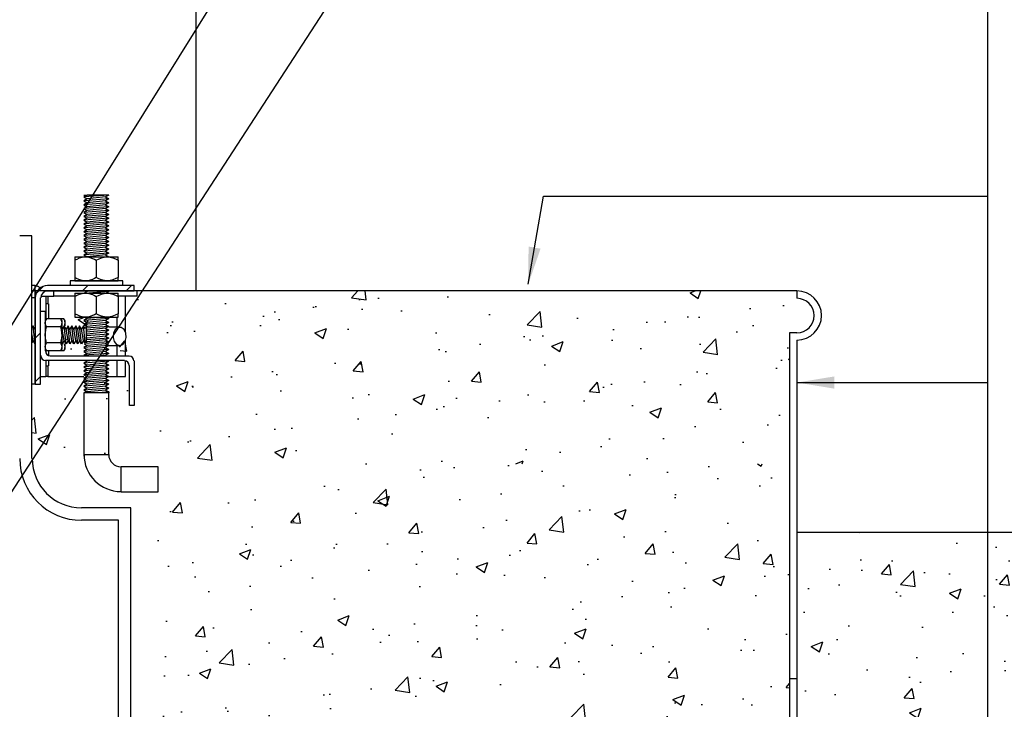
# Model space of a CAD drawing. Extents: x 1152 to 2559, y 156 to 782.
# Tile 69 of 111: x 2073 to 2093, y 505 to 519. Entities that reach past the tile are written whole.
import ezdxf

# ---------------------------------------------------------------- set-up
doc = ezdxf.new("R2010")
doc.units = 0
doc.header["$MEASUREMENT"] = 0
for name, color, linetype in [('1', 1, 'CONTINUOUS'), ('CONCRETE-HATCH', 2, 'CONTINUOUS'), ('CONCRETE-ISLAND', 6, 'CONTINUOUS'), ('DISPENSER', 3, 'CONTINUOUS'), ('DISPENSER-SUMP', 1, 'CONTINUOUS'), ('ISLANDFORM', 2, 'CONTINUOUS'), ('TEXT', 3, 'CONTINUOUS')]:
    doc.layers.add(name, color=color, linetype=linetype)
doc.layers.add('FREEZE-LINES', color=8, linetype='CONTINUOUS', plot=False)
doc.styles.add('SIMPLEX', font='simplex')
doc.dimstyles.new('DIM8', dxfattribs={"dimscale": 8, "dimtxt": 0.09375, "dimasz": 0.09375, "dimexe": 0.0625, "dimexo": 0.0625, "dimgap": 0.0625, "dimtad": 1, "dimdec": 4, "dimzin": 3, "dimdsep": 46, "dimlunit": 4, "dimtxsty": 'SIMPLEX', "dimcen": 0.0625, "dimclrd": 3, "dimclre": 3, "dimclrt": 3, "dimadec": 0, "dimazin": 0, "dimtfac": 1, "dimtdec": 4, "dimtofl": 0, "dimtmove": 0, "dimatfit": 3, "dimfxl": 1, "dimfrac": 2, "dimtolj": 1, "dimtzin": 3, "dimarcsym": 0})

msp = doc.modelspace()

# ---------------------------------------------------------------- hatches: boundary and pattern name
at = {"layer": 'CONCRETE-HATCH', "linetype": 'Continuous'}
h = msp.add_hatch(dxfattribs=at)
h.set_pattern_fill('AR-CONC', color=256, scale=0.3333, style=0)
h.set_pattern_definition([(50, (2073.3447, 510.2897), (2.39063, -0.20915), [0.24998, -2.74973]), (355, (2073.3447, 510.2897), (-0.46246, 2.50706), [0.19998, -2.19978]), (100.451, (2073.544, 510.2722), (1.92817, 2.2979), [0.21245, -2.3369]), (46.184, (2073.3447, 510.9563), (3.5571, -0.5517), [0.37496, -4.1246]), (96.636, (2073.641, 510.9103), (3.1152, 3.2467), [0.3187, -3.50536]), (351.184, (2073.3447, 510.9563), (3.1152, 3.2467), [0.3, -3.2997]), (21, (2073.678, 510.7896), (1.9895, -1.34193), [0.24998, -2.74973]), (326, (2073.678, 510.7896), (0.81097, 2.41693), [0.19998, -2.19978]), (71.451, (2073.8438, 510.6778), (2.80046, 1.075), [0.21245, -2.3369]), (37.5, (2073.3447, 510.28965), (0.04053, 1.109535), [0, -2.17312, 0, -2.23311, 0, -2.20811]), (7.5, (2073.3447, 510.2897), (0.87681, 1.31457), [0, -1.27321, 0, -2.12312, 0, -0.84158]), (327.5, (2072.6015, 510.28965), (1.77923, -0.075175), [0, -0.83325, 0, -2.59974, 0, -3.449655]), (317.5, (2072.2682, 510.2897), (1.94376, 0.33365), [0, -1.08323, 0, -1.7265, 0, -2.44976])])
h.paths.add_polyline_path([(2088.88336, 512.94221), (2089.03288, 512.94221, 1), (2089.03288, 513.63997), (2089.03288, 513.78949), (2075.55472, 513.78949), (2075.55472, 513.68425), (2075.51155, 513.68425), (2075.51155, 513.67076), (2075.58171, 513.67076), (2075.58171, 513.2714), (2075.51155, 513.20124), (2075.32536, 513.20124), (2075.32536, 512.666, 0.41532963), (2075.57631, 512.416), (2075.57631, 512.416), (2076.32647, 512.416), (2076.32647, 511.91409), (2075.57615, 511.91409, -0.39845787), (2074.82725, 512.62354), (2074.84504, 512.63997), (2074.84504, 512.93949), (2074.82615, 512.95693), (2074.82615, 513.20124), (2074.63726, 513.20124), (2074.5671, 513.2714), (2074.5671, 513.67076), (2074.63726, 513.67076), (2074.63726, 513.68425), (2073.70731, 513.68425, 0.41421356), (2073.66044, 513.63738), (2073.66044, 513.00965), (2073.34472, 513.00965), (2073.34472, 512.60759), (2073.34472, 512.56981), (2073.5552, 512.56981), (2073.5552, 511.94108), (2073.5552, 510.28965), (2078.51218, 510.28965), (2078.51218, 510.30854), (2078.60393, 510.30854), (2078.62012, 510.30854), (2078.85758, 510.30854), (2078.88726, 510.30854), (2078.88726, 510.28965), (2079.19614, 510.28965), (2088.88336, 510.28965)])
h = msp.add_hatch(dxfattribs=at)
h.set_pattern_fill('AR-CONC', color=256, scale=0.3333, style=0)
h.set_pattern_definition([(50, (2077.7859, 501.7895), (2.39063, -0.20915), [0.24998, -2.74973]), (355, (2077.786, 501.7895), (-0.46246, 2.50706), [0.19998, -2.19978]), (100.451, (2077.985, 501.772), (1.92817, 2.2979), [0.21245, -2.3369]), (46.184, (2077.786, 502.456), (3.5571, -0.55167), [0.37496, -4.1246]), (96.636, (2078.0823, 502.41), (3.11523, 3.24673), [0.31867, -3.50536]), (351.184, (2077.786, 502.456), (3.11523, 3.24674), [0.29997, -3.29967]), (21, (2078.1192, 502.2894), (1.98949, -1.34193), [0.24998, -2.74973]), (326, (2078.1192, 502.2894), (0.81097, 2.41693), [0.19998, -2.19978]), (71.451, (2078.285, 502.1776), (2.80046, 1.075), [0.21245, -2.3369]), (37.5, (2077.7859, 501.7895), (0.04053, 1.109535), [0, -2.173116, 0, -2.23311, 0, -2.20811]), (7.5, (2077.7859, 501.7895), (0.87681, 1.314574), [0, -1.273206, 0, -2.12312, 0, -0.84158]), (327.5, (2077.0426, 501.7895), (1.77923, -0.075175), [0, -0.83325, 0, -2.59974, 0, -3.449655]), (317.5, (2076.7093, 501.7895), (1.94376, 0.33365), [0, -1.083225, 0, -1.72649, 0, -2.449755])])
edge = h.paths.add_edge_path()
edge.add_line((2088.88336, 510.28965), (2079.19614, 510.28965))
edge.add_arc((2079.19614, 510.18028), 0.10938, 0, 90, ccw=False)
edge.add_line((2079.30552, 510.18028), (2079.30552, 509.79044))
edge.add_line((2079.30552, 509.79044), (2079.20028, 509.79044))
edge.add_line((2079.20028, 509.79044), (2079.20028, 510.18441))
edge.add_line((2079.20028, 510.18441), (2079.07615, 510.18441))
edge.add_line((2079.07615, 510.18441), (2079.07615, 510.0279))
edge.add_line((2079.07615, 510.0279), (2078.78202, 510.0279))
edge.add_line((2078.78202, 510.0279), (2078.78202, 509.93616))
edge.add_line((2078.78202, 509.93616), (2078.89536, 509.93616))
edge.add_line((2078.89536, 509.93616), (2078.89536, 509.81203))
edge.add_line((2078.89536, 509.81203), (2078.78202, 509.81203))
edge.add_line((2078.78202, 509.81203), (2078.78202, 509.56108))
edge.add_line((2078.78202, 509.56108), (2078.62012, 509.56108))
edge.add_line((2078.62012, 509.56108), (2078.62012, 509.81203))
edge.add_line((2078.62012, 509.81203), (2078.50678, 509.81203))
edge.add_line((2078.50678, 509.81203), (2078.50678, 509.93616))
edge.add_line((2078.50678, 509.93616), (2078.62012, 509.93616))
edge.add_line((2078.62012, 509.93616), (2078.62012, 510.0279))
edge.add_line((2078.62012, 510.0279), (2078.60663, 510.0279))
edge.add_line((2078.60663, 510.0279), (2078.31136, 510.0279))
edge.add_arc((2076.99751, 513.02872), 3.27583, 253.217591, 293.645201, ccw=False)
edge.add_line((2076.05166, 509.89241), (2075.77603, 501.89539))
edge.add_line((2075.77603, 501.89539), (2101.03288, 501.78949))
edge.add_line((2101.03288, 501.78949), (2101.03288, 504.02534))
edge.add_line((2101.03288, 504.02534), (2101.70876, 504.68468))
edge.add_line((2101.70876, 504.68468), (2100.47354, 504.68468))
edge.add_line((2100.47354, 504.68468), (2101.03288, 505.37142))
edge.add_line((2101.03288, 505.37142), (2101.03288, 508.90343))
edge.add_line((2101.03288, 508.90343), (2089.03288, 508.90343))
edge.add_line((2089.03288, 508.90343), (2089.03288, 504.81834))
edge.add_line((2089.03288, 504.81834), (2088.88336, 504.81834))
edge.add_line((2088.88336, 504.81834), (2088.88336, 510.28965))

# ---------------------------------------------------------------- linework, layer by layer
at = {"layer": '1', "linetype": 'Continuous'}
for p, q in [((2075.10817, 515.73034), (2074.60732, 515.69336)), ((2074.60732, 515.73034), (2074.62413, 515.73034)), ((2074.67455, 515.73034), (2074.60732, 515.69336)), ((2074.60732, 515.69336), (2074.67455, 515.65303)), ((2074.67455, 515.65303), (2074.60732, 515.61269)), ((2075.10817, 515.65303), (2074.60732, 515.61269)), ((2074.60732, 515.61269), (2074.67455, 515.57572)), ((2074.62413, 515.73034), (2074.67455, 515.73034)), ((2075.10817, 515.73034), (2074.67455, 515.73034)), ((2075.04094, 515.69336), (2074.67455, 515.65303)), ((2075.04094, 515.61269), (2074.67455, 515.57572)), ((2075.10817, 515.73034), (2075.04094, 515.69336)), ((2075.04094, 515.69336), (2075.10817, 515.65303)), ((2075.10817, 515.65303), (2075.04094, 515.61269)), ((2075.04094, 515.61269), (2075.10817, 515.57572)), ((2074.67455, 515.57572), (2074.60732, 515.53538)), ((2075.10817, 515.57572), (2074.60732, 515.53538)), ((2074.60732, 515.53538), (2074.67455, 515.49504)), ((2074.67455, 515.49504), (2074.60732, 515.45807)), ((2075.10817, 515.49504), (2074.60732, 515.45807)), ((2074.60732, 515.45807), (2074.67455, 515.41773)), ((2075.10817, 515.41773), (2074.60732, 515.38075)), ((2074.67455, 515.41773), (2074.60732, 515.38075)), ((2075.04094, 515.53538), (2074.67455, 515.49504)), ((2075.04094, 515.45807), (2074.67455, 515.41773)), ((2075.10817, 515.57572), (2075.04094, 515.53538)), ((2075.04094, 515.53538), (2075.10817, 515.49504)), ((2075.10817, 515.49504), (2075.04094, 515.45807)), ((2075.04094, 515.45807), (2075.10817, 515.41773)), ((2075.10817, 515.41773), (2075.04094, 515.38075)), ((2074.60732, 515.38075), (2074.67455, 515.34042)), ((2074.67455, 515.34042), (2074.60732, 515.30008)), ((2075.10817, 515.34042), (2074.60732, 515.30008)), ((2074.60732, 515.30008), (2074.67455, 515.2631)), ((2074.67455, 515.2631), (2074.60732, 515.22277)), ((2075.10817, 515.2631), (2074.60732, 515.22277)), ((2074.60732, 515.22277), (2074.67455, 515.18243)), ((2075.04094, 515.38075), (2074.67455, 515.34042)), ((2075.04094, 515.30008), (2074.67455, 515.2631)), ((2075.04094, 515.22277), (2074.67455, 515.18243)), ((2075.04094, 515.38075), (2075.10817, 515.34042)), ((2075.10817, 515.34042), (2075.04094, 515.30008)), ((2075.04094, 515.30008), (2075.10817, 515.2631)), ((2075.10817, 515.2631), (2075.04094, 515.22277)), ((2075.04094, 515.22277), (2075.10817, 515.18243)), ((2074.67455, 515.18243), (2074.60732, 515.14546)), ((2075.10817, 515.18243), (2074.60732, 515.14546)), ((2074.60732, 515.14546), (2074.67455, 515.10512)), ((2075.10817, 515.10512), (2074.60732, 515.06478)), ((2074.67455, 515.10512), (2074.60732, 515.06478)), ((2074.60732, 515.06478), (2074.67455, 515.02781)), ((2075.10817, 515.02781), (2074.60732, 514.98747)), ((2074.67455, 515.02781), (2074.60732, 514.98747)), ((2075.04094, 515.14546), (2074.67455, 515.10512)), ((2075.04094, 515.06478), (2074.67455, 515.02781)), ((2075.10817, 515.18243), (2075.04094, 515.14546)), ((2075.04094, 515.14546), (2075.10817, 515.10512)), ((2075.10817, 515.10512), (2075.04094, 515.06478)), ((2075.04094, 515.06478), (2075.10817, 515.02781)), ((2075.10817, 515.02781), (2075.04094, 514.98747)), ((2074.60732, 514.98747), (2074.67455, 514.95049)), ((2074.67455, 514.95049), (2074.60732, 514.91016)), ((2075.10817, 514.95049), (2074.60732, 514.91016)), ((2074.60732, 514.91016), (2074.67455, 514.86982)), ((2074.67455, 514.86982), (2074.60732, 514.83284)), ((2075.10817, 514.86982), (2074.60732, 514.83284)), ((2074.60732, 514.83284), (2074.67455, 514.79251)), ((2075.04094, 514.98747), (2074.67455, 514.95049)), ((2075.04094, 514.91016), (2074.67455, 514.86982)), ((2075.04094, 514.83284), (2074.67455, 514.79251)), ((2075.04094, 514.98747), (2075.10817, 514.95049)), ((2075.10817, 514.95049), (2075.04094, 514.91016)), ((2075.04094, 514.91016), (2075.10817, 514.86982)), ((2075.10817, 514.86982), (2075.04094, 514.83284)), ((2075.04094, 514.83284), (2075.10817, 514.79251)), ((2075.10817, 514.79251), (2074.60732, 514.75217)), ((2074.67455, 514.79251), (2074.60732, 514.75217)), ((2074.60732, 514.75217), (2074.67455, 514.7152)), ((2075.10817, 514.7152), (2074.60732, 514.67486)), ((2074.67455, 514.7152), (2074.60732, 514.67486)), ((2074.60732, 514.67486), (2074.67455, 514.63452)), ((2074.67455, 514.63452), (2074.60732, 514.59755)), ((2075.10817, 514.63452), (2074.60732, 514.59755)), ((2075.04094, 514.75217), (2074.67455, 514.7152)), ((2075.04094, 514.67486), (2074.67455, 514.63452)), ((2075.10817, 514.79251), (2075.04094, 514.75217)), ((2075.04094, 514.75217), (2075.10817, 514.7152)), ((2075.10817, 514.7152), (2075.04094, 514.67486)), ((2075.04094, 514.67486), (2075.10817, 514.63452)), ((2075.10817, 514.63452), (2075.04094, 514.59755)), ((2074.41908, 514.4799), (2074.41908, 514.47317)), ((2074.41908, 514.4799), (2074.44597, 514.4799)), ((2074.41908, 514.47317), (2074.41908, 514.45973)), ((2074.41908, 514.45973), (2074.41908, 514.43956)), ((2074.41908, 514.43956), (2074.41908, 514.41267)), ((2074.41908, 514.41267), (2074.44261, 514.42611)), ((2074.44261, 514.42611), (2074.4695, 514.4362)), ((2074.44597, 514.4799), (2074.52328, 514.4799)), ((2074.4695, 514.4362), (2074.51992, 514.45973)), ((2074.51992, 514.45973), (2074.54345, 514.46645)), ((2074.52328, 514.4799), (2074.63757, 514.4799)), ((2074.54345, 514.46645), (2074.57034, 514.47317)), ((2074.57034, 514.47317), (2074.62749, 514.4799)), ((2074.60732, 514.59755), (2074.67455, 514.55721)), ((2074.67455, 514.55721), (2074.60732, 514.52023)), ((2075.10817, 514.55721), (2074.60732, 514.52023)), ((2074.60732, 514.52023), (2074.67455, 514.4799)), ((2074.62749, 514.4799), (2074.63757, 514.4799)), ((2074.63757, 514.4799), (2074.78211, 514.4799)), ((2074.63757, 514.4799), (2074.70816, 514.47317)), ((2075.04094, 514.59755), (2074.67455, 514.55721)), ((2075.04094, 514.52023), (2074.67455, 514.4799)), ((2074.70816, 514.47317), (2074.77875, 514.44964)), ((2074.77875, 514.44964), (2074.81909, 514.43284)), ((2074.78211, 514.4799), (2074.93337, 514.4799)), ((2074.81909, 514.43284), (2074.85606, 514.41267)), ((2074.85606, 514.41267), (2074.91657, 514.44292)), ((2074.91657, 514.44292), (2074.95018, 514.45637)), ((2074.93337, 514.4799), (2075.07792, 514.4799)), ((2074.95018, 514.45637), (2074.98043, 514.46645)), ((2074.98043, 514.46645), (2075.04766, 514.4799)), ((2075.04094, 514.59755), (2075.10817, 514.55721)), ((2075.10817, 514.55721), (2075.04094, 514.52023)), ((2075.04094, 514.52023), (2075.10817, 514.4799)), ((2075.04766, 514.4799), (2075.06111, 514.4799)), ((2075.06111, 514.4799), (2075.07792, 514.4799)), ((2075.07792, 514.4799), (2075.13506, 514.47317)), ((2075.07792, 514.4799), (2075.1922, 514.4799)), ((2075.13506, 514.47317), (2075.18884, 514.45973)), ((2075.18884, 514.45973), (2075.24262, 514.43956)), ((2075.1922, 514.4799), (2075.26952, 514.4799)), ((2075.24262, 514.43956), (2075.29641, 514.41267)), ((2075.26952, 514.4799), (2075.29641, 514.4799)), ((2075.29641, 514.46645), (2075.29641, 514.4799)), ((2075.29641, 514.45637), (2075.29641, 514.46645)), ((2075.29641, 514.44292), (2075.29641, 514.45637)), ((2075.29641, 514.41267), (2075.29641, 514.44292)), ((2074.41908, 514.41267), (2074.41908, 514.06308)), ((2074.85606, 514.41267), (2074.85606, 514.06308)), ((2075.29641, 514.41267), (2075.29641, 514.06308)), ((2074.44261, 514.04964), (2074.41908, 514.06308)), ((2074.41908, 514.06308), (2074.41908, 514.03283)), ((2074.41908, 514.03283), (2074.41908, 514.01938)), ((2074.41908, 514.01938), (2074.41908, 514.0093)), ((2074.4695, 514.03619), (2074.44261, 514.04964)), ((2074.52328, 514.01602), (2074.4695, 514.03619)), ((2074.77875, 514.02275), (2074.71152, 514.00258)), ((2074.81909, 514.04291), (2074.77875, 514.02275)), ((2074.85606, 514.06308), (2074.81909, 514.04291)), ((2074.90984, 514.03619), (2074.85606, 514.06308)), ((2074.96363, 514.01266), (2074.90984, 514.03619)), ((2075.20565, 514.01938), (2075.17203, 514.0093)), ((2075.2359, 514.03283), (2075.20565, 514.01938)), ((2075.29641, 514.06308), (2075.2359, 514.03283)), ((2075.29641, 514.03619), (2075.29641, 514.06308)), ((2075.29641, 514.01266), (2075.29641, 514.03619)), ((2074.34849, 513.99585), (2074.32496, 513.99585)), ((2074.32496, 513.99585), (2074.32496, 513.90174)), ((2074.409, 513.99585), (2074.34849, 513.99585)), ((2074.50984, 513.99585), (2074.409, 513.99585)), ((2074.41908, 514.0093), (2074.41908, 513.99585)), ((2074.41908, 513.99585), (2074.85606, 513.99585)), ((2074.41908, 513.99585), (2074.85606, 513.99585)), ((2074.85606, 513.99585), (2074.41908, 513.99585)), ((2074.41908, 513.99585), (2074.85606, 513.99585)), ((2074.85606, 513.99585), (2074.41908, 513.99585)), ((2074.85606, 513.99585), (2074.41908, 513.99585)), ((2074.63757, 513.99585), (2074.50984, 513.99585)), ((2074.54681, 514.00594), (2074.52328, 514.01602)), ((2074.5737, 514.00258), (2074.54681, 514.00594)), ((2074.62749, 513.99585), (2074.5737, 514.00258)), ((2074.63757, 513.99585), (2074.62749, 513.99585)), ((2074.71152, 514.00258), (2074.63757, 513.99585)), ((2074.78211, 513.99585), (2074.63757, 513.99585)), ((2074.93337, 513.99585), (2074.78211, 513.99585)), ((2074.85606, 513.99585), (2075.29641, 513.99585)), ((2075.29641, 513.99585), (2074.85606, 513.99585)), ((2075.29641, 513.99585), (2074.85606, 513.99585)), ((2074.85606, 513.99585), (2075.29641, 513.99585)), ((2074.85606, 513.99585), (2075.29641, 513.99585)), ((2075.29641, 513.99585), (2074.85606, 513.99585)), ((2075.07792, 513.99585), (2074.93337, 513.99585)), ((2075.02077, 513.99922), (2074.96363, 514.01266)), ((2075.07792, 513.99585), (2075.02077, 513.99922)), ((2075.09136, 513.99585), (2075.07792, 513.99585)), ((2075.20565, 513.99585), (2075.07792, 513.99585)), ((2075.10481, 513.99585), (2075.09136, 513.99585)), ((2075.17203, 514.0093), (2075.10481, 513.99585)), ((2075.30649, 513.99585), (2075.20565, 513.99585)), ((2075.29641, 513.99922), (2075.29641, 514.01266)), ((2075.29641, 513.99585), (2075.29641, 513.99922)), ((2075.367, 513.99585), (2075.30649, 513.99585)), ((2075.39053, 513.99585), (2075.367, 513.99585)), ((2075.39053, 513.90174), (2075.39053, 513.99585)), ((2074.41908, 513.74375), (2074.44597, 513.74375)), ((2074.41908, 513.74375), (2074.41908, 513.74039)), ((2074.41908, 513.74039), (2074.41908, 513.72358)), ((2074.41908, 513.72358), (2074.41908, 513.70341)), ((2074.41908, 513.70341), (2074.41908, 513.67652)), ((2074.41908, 513.67652), (2074.44261, 513.68997)), ((2074.41908, 513.67652), (2074.41908, 513.32693)), ((2074.44261, 513.68997), (2074.4695, 513.70341)), ((2074.44597, 513.74375), (2074.52328, 513.74375)), ((2074.4695, 513.70341), (2074.51992, 513.72358)), ((2074.51992, 513.72358), (2074.54345, 513.7303)), ((2074.52328, 513.74375), (2074.63757, 513.74375)), ((2074.54345, 513.7303), (2074.57034, 513.73703)), ((2074.57034, 513.73703), (2074.62749, 513.74375)), ((2074.62749, 513.74375), (2074.63757, 513.74375)), ((2074.63757, 513.74375), (2074.78211, 513.74375)), ((2074.63757, 513.74375), (2074.70816, 513.73703)), ((2074.70816, 513.73703), (2074.77875, 513.71686)), ((2074.77875, 513.71686), (2074.81909, 513.69669)), ((2074.78211, 513.74375), (2074.93337, 513.74375)), ((2074.81909, 513.69669), (2074.85606, 513.67652)), ((2074.85606, 513.67652), (2074.91657, 513.70677)), ((2074.85606, 513.67652), (2074.85606, 513.32693)), ((2074.91657, 513.70677), (2074.95018, 513.72022)), ((2074.93337, 513.74375), (2075.07792, 513.74375)), ((2074.95018, 513.72022), (2074.98043, 513.7303)), ((2074.98043, 513.7303), (2075.04766, 513.74375)), ((2075.04766, 513.74375), (2075.06111, 513.74375)), ((2075.06111, 513.74375), (2075.07792, 513.74375)), ((2075.07792, 513.74375), (2075.13506, 513.74039)), ((2075.07792, 513.74375), (2075.1922, 513.74375)), ((2075.13506, 513.74039), (2075.18884, 513.72358)), ((2075.18884, 513.72358), (2075.24262, 513.70341)), ((2075.1922, 513.74375), (2075.26952, 513.74375)), ((2075.24262, 513.70341), (2075.29641, 513.67652)), ((2075.26952, 513.74375), (2075.29641, 513.74375)), ((2075.29641, 513.7303), (2075.29641, 513.74375)), ((2075.29641, 513.72022), (2075.29641, 513.7303)), ((2075.29641, 513.70677), (2075.29641, 513.72022)), ((2075.29641, 513.67652), (2075.29641, 513.70677)), ((2075.29641, 513.67652), (2075.29641, 513.32693)), ((2073.851, 513.22609), (2073.82411, 513.18239)), ((2073.83083, 513.18576), (2073.851, 513.22609)), ((2074.13672, 513.22609), (2073.851, 513.22609)), ((2074.20059, 513.22609), (2074.13672, 513.22609)), ((2074.16361, 513.18239), (2074.13672, 513.22609)), ((2074.15353, 513.18576), (2074.13672, 513.22609)), ((2074.2174, 513.18576), (2074.20059, 513.22609)), ((2074.22412, 513.18239), (2074.20059, 513.22609)), ((2074.44261, 513.31349), (2074.41908, 513.32693)), ((2074.41908, 513.32693), (2074.41908, 513.29668)), ((2074.41908, 513.29668), (2074.41908, 513.28324)), ((2074.41908, 513.28324), (2074.41908, 513.27315)), ((2074.41908, 513.27315), (2074.41908, 513.25971)), ((2074.41908, 513.25971), (2074.44597, 513.25971)), ((2074.4695, 513.3034), (2074.44261, 513.31349)), ((2074.44597, 513.25971), (2074.52328, 513.25971)), ((2074.52328, 513.27987), (2074.4695, 513.3034)), ((2074.54681, 513.27315), (2074.52328, 513.27987)), ((2074.52328, 513.25971), (2074.63757, 513.25971)), ((2074.5737, 513.26643), (2074.54681, 513.27315)), ((2074.62749, 513.25971), (2074.5737, 513.26643)), ((2074.67455, 513.22945), (2074.60732, 513.18912)), ((2075.10817, 513.22945), (2074.60732, 513.18912)), ((2074.62076, 513.25971), (2074.67455, 513.22945)), ((2074.63757, 513.25971), (2074.62749, 513.25971)), ((2074.71152, 513.26643), (2074.63757, 513.25971)), ((2074.63757, 513.25971), (2074.78211, 513.25971)), ((2074.96699, 513.25971), (2074.67455, 513.22945)), ((2074.77875, 513.28996), (2074.71152, 513.26643)), ((2074.81909, 513.30677), (2074.77875, 513.28996)), ((2074.78211, 513.25971), (2074.93337, 513.25971)), ((2074.85606, 513.32693), (2074.81909, 513.30677)), ((2074.90984, 513.30004), (2074.85606, 513.32693)), ((2074.96363, 513.27987), (2074.90984, 513.30004)), ((2074.93337, 513.25971), (2075.07792, 513.25971)), ((2075.02077, 513.26307), (2074.96363, 513.27987)), ((2075.07792, 513.25971), (2075.02077, 513.26307)), ((2075.10817, 513.22945), (2075.04094, 513.18912)), ((2075.05439, 513.25971), (2075.10817, 513.22945)), ((2075.07792, 513.25971), (2075.1922, 513.25971)), ((2075.09136, 513.25971), (2075.07792, 513.25971)), ((2075.10481, 513.25971), (2075.09136, 513.25971)), ((2075.17203, 513.27315), (2075.10481, 513.25971)), ((2075.20565, 513.28324), (2075.17203, 513.27315)), ((2075.1922, 513.25971), (2075.26952, 513.25971)), ((2075.2359, 513.29668), (2075.20565, 513.28324)), ((2075.29641, 513.32693), (2075.2359, 513.29668)), ((2075.26952, 513.25971), (2075.29641, 513.25971)), ((2075.29641, 513.30004), (2075.29641, 513.32693)), ((2075.29641, 513.27987), (2075.29641, 513.30004)), ((2075.29641, 513.26307), (2075.29641, 513.27987)), ((2075.29641, 513.25971), (2075.29641, 513.26307)), ((2073.82411, 513.14878), (2073.82747, 513.16895)), ((2073.82411, 513.14206), (2073.82411, 513.14878)), ((2073.82411, 513.13197), (2073.82411, 513.14206)), ((2073.82747, 513.1118), (2073.82411, 513.13197)), ((2073.82747, 513.16895), (2073.83083, 513.18576)), ((2073.83083, 513.10172), (2073.82747, 513.1118)), ((2073.84092, 513.08155), (2073.83083, 513.10172)), ((2073.83419, 513.00088), (2073.851, 513.06138)), ((2073.851, 513.06138), (2073.84092, 513.08155)), ((2074.13672, 513.06138), (2073.851, 513.06138)), ((2074.13672, 513.06138), (2074.14681, 513.08155)), ((2074.15017, 513.00088), (2074.13672, 513.06138)), ((2074.14681, 513.08155), (2074.15689, 513.1118)), ((2074.16025, 513.16895), (2074.15353, 513.18576)), ((2074.15689, 513.1118), (2074.16025, 513.12189)), ((2074.16361, 513.14878), (2074.16025, 513.16895)), ((2074.16025, 513.13197), (2074.16361, 513.14206)), ((2074.16025, 513.12189), (2074.16025, 513.13197)), ((2074.16361, 513.17231), (2074.16361, 513.18239)), ((2074.16361, 513.14206), (2074.16361, 513.17231)), ((2074.16361, 513.14206), (2074.16361, 513.14878)), ((2074.16361, 513.04122), (2074.16361, 513.14206)), ((2074.16361, 512.90004), (2074.16361, 513.04122)), ((2074.20395, 513.08155), (2074.16697, 513.01432)), ((2074.24429, 513.01432), (2074.20395, 513.08155)), ((2074.24429, 512.71852), (2074.20395, 513.08155)), ((2074.21067, 513.08155), (2074.22076, 513.1118)), ((2074.22076, 513.16895), (2074.2174, 513.18576)), ((2074.22412, 513.14878), (2074.22076, 513.16895)), ((2074.22076, 513.12189), (2074.22412, 513.13197)), ((2074.22076, 513.1118), (2074.22076, 513.12189)), ((2074.22412, 513.17231), (2074.22412, 513.18239)), ((2074.22412, 513.14206), (2074.22412, 513.17231)), ((2074.22412, 513.14206), (2074.22412, 513.14878)), ((2074.22412, 513.11517), (2074.22412, 513.14206)), ((2074.22412, 513.13197), (2074.22412, 513.14206)), ((2074.22412, 513.08155), (2074.22412, 513.11517)), ((2074.28462, 513.08155), (2074.24429, 513.01432)), ((2074.3216, 512.71852), (2074.28462, 513.08155)), ((2074.3216, 513.01432), (2074.28462, 513.08155)), ((2074.36194, 513.08155), (2074.3216, 513.01432)), ((2074.40227, 512.71852), (2074.36194, 513.08155)), ((2074.40227, 513.01432), (2074.36194, 513.08155)), ((2074.43925, 513.08155), (2074.40227, 513.01432)), ((2074.47958, 512.71852), (2074.43925, 513.08155)), ((2074.47958, 513.01432), (2074.43925, 513.08155)), ((2074.51992, 513.08155), (2074.47958, 513.01432)), ((2074.5569, 513.01432), (2074.51992, 513.08155)), ((2074.5569, 512.71852), (2074.51992, 513.08155)), ((2074.59723, 513.08155), (2074.5569, 513.01432)), ((2074.63085, 512.7555), (2074.59723, 513.08155)), ((2074.63085, 513.02441), (2074.59723, 513.08155)), ((2074.60732, 513.18912), (2074.67455, 513.14878)), ((2075.10817, 513.14878), (2074.60732, 513.1118)), ((2074.67455, 513.14878), (2074.60732, 513.1118)), ((2074.60732, 513.1118), (2074.67455, 513.07147)), ((2074.64766, 513.05466), (2074.63085, 513.02441)), ((2074.67455, 513.07147), (2074.64766, 513.05466)), ((2074.65438, 513.04794), (2074.64766, 513.05466)), ((2075.10817, 513.07147), (2074.65438, 513.03785)), ((2074.65438, 513.04794), (2074.65438, 513.02777)), ((2074.65438, 513.02777), (2074.65438, 512.97399)), ((2075.04094, 513.18912), (2074.67455, 513.14878)), ((2075.04094, 513.1118), (2074.67455, 513.07147)), ((2075.04094, 513.03449), (2074.67455, 512.99416)), ((2075.04094, 513.18912), (2075.10817, 513.14878)), ((2075.10817, 513.14878), (2075.04094, 513.1118)), ((2075.04094, 513.1118), (2075.10817, 513.07147)), ((2075.10817, 513.07147), (2075.04094, 513.03449)), ((2075.04094, 513.03449), (2075.10817, 512.99416)), ((2075.33002, 513.05466), (2075.10817, 513.05466)), ((2075.29641, 513.0513), (2075.23926, 513.0076)), ((2075.36027, 513.0513), (2075.29641, 513.0513)), ((2075.41742, 513.0076), (2075.36027, 513.0513)), ((2073.82411, 512.9202), (2073.82747, 512.94037)), ((2073.82411, 512.90004), (2073.82411, 512.9202)), ((2073.82747, 512.83617), (2073.82411, 512.90004)), ((2073.82747, 512.94037), (2073.83419, 513.00088)), ((2073.84092, 512.77566), (2073.82747, 512.83617)), ((2074.14681, 512.77566), (2074.15689, 512.83617)), ((2074.16025, 512.94037), (2074.15017, 513.00088)), ((2074.15689, 512.83617), (2074.16361, 512.90004)), ((2074.16025, 512.9202), (2074.16025, 512.94037)), ((2074.16361, 512.90004), (2074.16025, 512.9202)), ((2074.16697, 513.01432), (2074.16361, 513.02105)), ((2074.16361, 512.75886), (2074.16361, 512.90004)), ((2074.20395, 512.78575), (2074.16697, 513.01432)), ((2074.28462, 512.78575), (2074.24429, 513.01432)), ((2074.36194, 512.78575), (2074.3216, 513.01432)), ((2074.43925, 512.78575), (2074.40227, 513.01432)), ((2074.51992, 512.78575), (2074.47958, 513.01432)), ((2074.59723, 512.78575), (2074.5569, 513.01432)), ((2074.65438, 513.00424), (2074.67455, 512.99416)), ((2074.67455, 512.99416), (2074.65438, 512.98071)), ((2075.10817, 512.99416), (2074.65438, 512.95718)), ((2074.65438, 512.97399), (2074.65438, 512.90004)), ((2074.65438, 512.92693), (2074.67455, 512.91684)), ((2074.67455, 512.91684), (2074.65438, 512.9034)), ((2075.10817, 512.91684), (2074.65438, 512.87987)), ((2074.65438, 512.90004), (2074.65438, 512.82609)), ((2074.65438, 512.84961), (2074.67455, 512.83617)), ((2075.10817, 512.83617), (2074.65438, 512.80256)), ((2074.67455, 512.83617), (2074.65438, 512.82609)), ((2074.65438, 512.82609), (2074.65438, 512.7723)), ((2075.04094, 512.95382), (2074.67455, 512.91684)), ((2075.04094, 512.87651), (2074.67455, 512.83617)), ((2075.10817, 512.99416), (2075.04094, 512.95382)), ((2075.04094, 512.95382), (2075.10817, 512.91684)), ((2075.10817, 512.91684), (2075.04094, 512.87651)), ((2075.04094, 512.87651), (2075.10817, 512.83617)), ((2075.10817, 512.83617), (2075.04094, 512.79919)), ((2075.20229, 512.93365), (2075.19556, 512.84625)), ((2075.19556, 512.84625), (2075.21909, 512.76222)), ((2075.23926, 513.0076), (2075.20229, 512.93365)), ((2075.45439, 512.93365), (2075.41742, 513.0076)), ((2075.44095, 512.76222), (2075.46112, 512.84625)), ((2075.46112, 512.84625), (2075.45439, 512.93365)), ((2073.82411, 512.66138), (2073.82747, 512.68154)), ((2073.82411, 512.65465), (2073.82411, 512.66138)), ((2073.82747, 512.63448), (2073.82411, 512.65465)), ((2073.82747, 512.68154), (2073.83083, 512.69835)), ((2073.83083, 512.61432), (2073.82747, 512.63448)), ((2073.83083, 512.69835), (2073.84092, 512.71852)), ((2073.84428, 512.7555), (2073.84092, 512.77566)), ((2073.84092, 512.71852), (2073.851, 512.73869)), ((2073.851, 512.73869), (2073.84428, 512.7555)), ((2074.13672, 512.73869), (2073.851, 512.73869)), ((2074.13672, 512.73869), (2074.14344, 512.7555)), ((2074.14681, 512.71852), (2074.13672, 512.73869)), ((2074.14344, 512.7555), (2074.14681, 512.77566)), ((2074.15353, 512.69835), (2074.14681, 512.71852)), ((2074.16025, 512.68154), (2074.15353, 512.69835)), ((2074.15689, 512.61432), (2074.16025, 512.63448)), ((2074.16361, 512.66138), (2074.16025, 512.68154)), ((2074.16025, 512.63448), (2074.16361, 512.65465)), ((2074.16361, 512.65465), (2074.16361, 512.75886)), ((2074.16697, 512.71852), (2074.16361, 512.7555)), ((2074.16697, 512.71852), (2074.16361, 512.72524)), ((2074.16361, 512.65465), (2074.16361, 512.66138)), ((2074.16361, 512.62776), (2074.16361, 512.65465)), ((2074.16361, 512.61768), (2074.16361, 512.62776)), ((2074.20395, 512.78575), (2074.16697, 512.71852)), ((2074.24429, 512.71852), (2074.20395, 512.78575)), ((2074.22076, 512.68154), (2074.21067, 512.71852)), ((2074.2174, 512.61432), (2074.22076, 512.63448)), ((2074.22412, 512.66138), (2074.22076, 512.68154)), ((2074.22076, 512.63448), (2074.22412, 512.65465)), ((2074.22412, 512.68491), (2074.22412, 512.71852)), ((2074.22412, 512.65465), (2074.22412, 512.68491)), ((2074.22412, 512.65465), (2074.22412, 512.66138)), ((2074.22412, 512.62776), (2074.22412, 512.65465)), ((2074.22412, 512.61768), (2074.22412, 512.62776)), ((2074.28462, 512.78575), (2074.24429, 512.71852)), ((2074.3216, 512.71852), (2074.28462, 512.78575)), ((2074.36194, 512.78575), (2074.3216, 512.71852)), ((2074.40227, 512.71852), (2074.36194, 512.78575)), ((2074.43925, 512.78575), (2074.40227, 512.71852)), ((2074.47958, 512.71852), (2074.43925, 512.78575)), ((2074.51992, 512.78575), (2074.47958, 512.71852)), ((2074.5569, 512.71852), (2074.51992, 512.78575)), ((2074.59723, 512.78575), (2074.5569, 512.71852)), ((2074.63085, 512.7286), (2074.59723, 512.78575)), ((2074.67455, 512.68154), (2074.60732, 512.64121)), ((2075.10817, 512.68154), (2074.60732, 512.64121)), ((2074.60732, 512.64121), (2074.67455, 512.60423)), ((2074.61404, 512.71852), (2074.67455, 512.68154)), ((2075.10817, 512.75886), (2074.62413, 512.72188)), ((2074.63085, 512.7286), (2074.65438, 512.75213)), ((2074.67455, 512.75886), (2074.64429, 512.74205)), ((2074.65438, 512.7723), (2074.67455, 512.75886)), ((2074.65438, 512.7723), (2074.65438, 512.75213)), ((2075.04094, 512.79919), (2074.67455, 512.75886)), ((2075.04094, 512.71852), (2074.67455, 512.68154)), ((2075.04094, 512.64121), (2074.67455, 512.60423)), ((2075.04094, 512.79919), (2075.10817, 512.75886)), ((2075.10817, 512.75886), (2075.04094, 512.71852)), ((2075.04094, 512.71852), (2075.10817, 512.68154)), ((2075.10817, 512.68154), (2075.04094, 512.64121)), ((2075.04094, 512.64121), (2075.10817, 512.60423)), ((2075.10817, 512.68154), (2075.33002, 512.68154)), ((2075.21909, 512.76222), (2075.26615, 512.70171)), ((2075.26615, 512.70171), (2075.33002, 512.68154)), ((2075.33002, 512.68154), (2075.39053, 512.70171)), ((2075.39053, 512.70171), (2075.44095, 512.76222)), ((2073.82411, 512.61768), (2073.851, 512.57398)), ((2073.84092, 512.59415), (2073.83083, 512.61432)), ((2073.83419, 512.60087), (2073.83419, 512.53028)), ((2073.851, 512.57398), (2073.84092, 512.59415)), ((2074.13672, 512.57398), (2073.851, 512.57398)), ((2073.88798, 512.57398), (2073.88798, 512.52692)), ((2074.13672, 512.57398), (2074.16361, 512.61768)), ((2074.13672, 512.57398), (2074.14681, 512.59415)), ((2074.20059, 512.57398), (2074.13672, 512.57398)), ((2074.14681, 512.59415), (2074.15689, 512.61432)), ((2074.20059, 512.57398), (2074.22412, 512.61768)), ((2074.20059, 512.57398), (2074.21067, 512.59415)), ((2074.21067, 512.59415), (2074.2174, 512.61432)), ((2074.67455, 512.60423), (2074.60732, 512.5639)), ((2075.10817, 512.60423), (2074.60732, 512.5639)), ((2074.60732, 512.5639), (2074.67455, 512.52356)), ((2075.10817, 512.52356), (2074.60732, 512.48658)), ((2074.67455, 512.52356), (2074.60732, 512.48658)), ((2074.60732, 512.48658), (2074.62749, 512.47314)), ((2075.04094, 512.5639), (2074.67455, 512.52356)), ((2075.04094, 512.48658), (2074.93001, 512.47314)), ((2075.10817, 512.60423), (2075.04094, 512.5639)), ((2075.04094, 512.5639), (2075.10817, 512.52356)), ((2075.10817, 512.52356), (2075.04094, 512.48658)), ((2075.04094, 512.48658), (2075.06111, 512.47314)), ((2074.67455, 512.36893), (2074.60732, 512.3286)), ((2075.10817, 512.36893), (2074.60732, 512.3286)), ((2074.60732, 512.3286), (2074.67455, 512.28826)), ((2075.10817, 512.28826), (2074.60732, 512.25128)), ((2074.67455, 512.28826), (2074.60732, 512.25128)), ((2074.60732, 512.25128), (2074.67455, 512.21095)), ((2074.65438, 512.37902), (2074.67455, 512.36893)), ((2074.77875, 512.37902), (2074.67455, 512.36893)), ((2075.04094, 512.3286), (2074.67455, 512.28826)), ((2075.04094, 512.25128), (2074.67455, 512.21095)), ((2075.10817, 512.36893), (2075.04094, 512.3286)), ((2075.04094, 512.3286), (2075.10817, 512.28826)), ((2075.10817, 512.28826), (2075.04094, 512.25128)), ((2075.04094, 512.25128), (2075.10817, 512.21095)), ((2075.088, 512.37902), (2075.10817, 512.36893)), ((2074.67455, 512.21095), (2074.60732, 512.17397)), ((2075.10817, 512.21095), (2074.60732, 512.17397)), ((2074.60732, 512.17397), (2074.67455, 512.13364)), ((2074.67455, 512.13364), (2074.60732, 512.0933)), ((2075.10817, 512.13364), (2074.60732, 512.0933)), ((2074.60732, 512.0933), (2074.67455, 512.05632)), ((2074.67455, 512.05632), (2074.60732, 512.01599)), ((2075.10817, 512.05632), (2074.60732, 512.01599)), ((2075.04094, 512.17397), (2074.67455, 512.13364)), ((2075.04094, 512.0933), (2074.67455, 512.05632)), ((2075.10817, 512.21095), (2075.04094, 512.17397)), ((2075.04094, 512.17397), (2075.10817, 512.13364)), ((2075.10817, 512.13364), (2075.04094, 512.0933)), ((2075.04094, 512.0933), (2075.10817, 512.05632)), ((2075.10817, 512.05632), (2075.04094, 512.01599)), ((2074.60732, 512.01599), (2074.67455, 511.97565)), ((2075.10817, 511.97565), (2074.60732, 511.93867)), ((2074.67455, 511.97565), (2074.60732, 511.93867)), ((2074.60732, 511.93867), (2074.67455, 511.89834)), ((2074.67455, 511.89834), (2074.60732, 511.86136)), ((2075.10817, 511.89834), (2074.60732, 511.86136)), ((2074.60732, 511.86136), (2074.67455, 511.82102)), ((2075.04094, 512.01599), (2074.67455, 511.97565)), ((2075.04094, 511.93867), (2074.67455, 511.89834)), ((2075.04094, 511.86136), (2074.67455, 511.82102)), ((2075.04094, 512.01599), (2075.10817, 511.97565)), ((2075.10817, 511.97565), (2075.04094, 511.93867)), ((2075.04094, 511.93867), (2075.10817, 511.89834)), ((2075.10817, 511.89834), (2075.04094, 511.86136)), ((2075.04094, 511.86136), (2075.10817, 511.82102)), ((2074.67455, 511.82102), (2074.60732, 511.78069)), ((2075.10817, 511.82102), (2074.60732, 511.78069)), ((2074.60732, 511.78069), (2074.67455, 511.74371)), ((2074.67455, 511.74371), (2074.60732, 511.72691)), ((2074.60732, 511.72691), (2074.60732, 510.47646)), ((2075.10817, 511.72691), (2074.60732, 511.72691)), ((2075.04094, 511.78069), (2074.67455, 511.74371)), ((2075.10817, 511.74371), (2074.90648, 511.72691)), ((2075.10817, 511.82102), (2075.04094, 511.78069)), ((2075.04094, 511.78069), (2075.10817, 511.74371)), ((2075.10817, 511.74371), (2075.10817, 511.72691)), ((2075.10817, 510.47646), (2075.10817, 511.72691)), ((2074.60732, 510.47646), (2074.64093, 510.47646)), ((2074.64093, 510.47646), (2074.73169, 510.47646)), ((2074.73169, 510.47646), (2074.85606, 510.47646)), ((2074.85606, 510.47646), (2074.9838, 510.47646)), ((2074.9838, 510.47646), (2075.07455, 510.47646)), ((2075.07455, 510.47646), (2075.10817, 510.47646)), ((2075.35691, 510.20083), (2075.35691, 510.22436)), ((2076.10987, 510.22436), (2075.35691, 510.22436)), ((2075.35691, 510.13024), (2075.35691, 510.20083)), ((2075.35691, 510.02939), (2075.35691, 510.13024)), ((2076.10987, 510.20083), (2076.10987, 510.22436)), ((2076.10987, 510.13024), (2076.10987, 510.20083)), ((2076.10987, 510.02939), (2076.10987, 510.13024)), ((2075.35691, 509.91847), (2075.35691, 510.02939)), ((2075.35691, 509.81763), (2075.35691, 509.91847)), ((2076.10987, 509.91847), (2076.10987, 510.02939)), ((2076.10987, 509.81763), (2076.10987, 509.91847)), ((2075.35691, 509.7504), (2075.35691, 509.81763)), ((2075.35691, 509.72351), (2075.35691, 509.7504)), ((2075.35691, 509.72351), (2076.10987, 509.72351)), ((2076.10987, 509.7504), (2076.10987, 509.81763)), ((2076.10987, 509.72351), (2076.10987, 509.7504))]:
    msp.add_line(p, q, dxfattribs=at)
for radius in [0.74959, 0.24874]:
    msp.add_arc((2075.35691, 510.47646), radius, 180, 270, dxfattribs=at)
at = {"layer": 'CONCRETE-ISLAND', "linetype": 'Continuous'}
for p, q in [((2089.03288, 513.78949), (2073.5552, 513.78949)), ((2089.03288, 513.78949), (2073.99554, 513.78949)), ((2089.03288, 508.90343), (2101.03288, 508.90343))]:
    msp.add_line(p, q, dxfattribs=at)
at = {"layer": 'DISPENSER'}
msp.add_line((2076.88052, 513.79081), (2076.88052, 521.57795), dxfattribs=at)
at = {"layer": 'DISPENSER-SUMP', "color": 1, "linetype": 'Continuous'}
for p, q in [((2073.5552, 514.90343), (2073.30645, 514.90343)), ((2073.5552, 510.39579), (2073.5552, 514.90343)), ((2073.61906, 513.90174), (2073.5552, 513.90174)), ((2073.61906, 513.86812), (2073.61906, 513.90174)), ((2073.61906, 513.90174), (2073.62243, 513.90174)), ((2073.61906, 513.77736), (2073.61906, 513.86812)), ((2073.62243, 513.90174), (2073.62579, 513.90174)), ((2073.62579, 513.90174), (2073.62915, 513.90174)), ((2073.62915, 513.90174), (2073.63251, 513.90174)), ((2073.63251, 513.90174), (2073.63923, 513.89837)), ((2073.63587, 513.73366), (2073.78714, 513.88493)), ((2073.63923, 513.89837), (2073.64932, 513.89837)), ((2073.64932, 513.89837), (2073.65604, 513.89501)), ((2073.65604, 513.89501), (2073.66276, 513.89165)), ((2073.66276, 513.89165), (2073.66949, 513.88829)), ((2073.66949, 513.88829), (2073.67621, 513.88493)), ((2073.67621, 513.88493), (2073.68293, 513.88157)), ((2073.68293, 513.88157), (2073.68965, 513.87821)), ((2073.68965, 513.87821), (2073.69638, 513.87148)), ((2073.69638, 513.87148), (2073.7031, 513.86476)), ((2073.7031, 513.86476), (2073.70646, 513.85804)), ((2073.70646, 513.85804), (2073.71655, 513.84459)), ((2075.62246, 513.90174), (2073.87117, 513.90174)), ((2074.57707, 513.79081), (2074.68799, 513.90174)), ((2075.46112, 513.79081), (2075.57204, 513.90174)), ((2075.62246, 513.79081), (2075.62246, 513.90174)), ((2073.61906, 513.64963), (2073.5552, 513.64963)), ((2073.61906, 513.79081), (2073.62243, 513.77064)), ((2073.61906, 513.64963), (2073.61906, 513.77736)), ((2073.61906, 513.68324), (2073.62243, 513.68324)), ((2073.61906, 513.08155), (2073.61906, 513.64963)), ((2073.62243, 513.77064), (2073.62915, 513.75047)), ((2073.62243, 513.64963), (2073.62243, 511.89834)), ((2073.62915, 513.75047), (2073.63587, 513.73703)), ((2073.72999, 511.89834), (2073.72999, 513.64963)), ((2073.73335, 513.68324), (2073.83419, 513.68324)), ((2073.83419, 513.68324), (2073.84428, 513.68324)), ((2073.83419, 513.68324), (2073.83419, 513.1992)), ((2073.84428, 513.68324), (2073.87789, 513.68324)), ((2073.87117, 513.79081), (2075.62246, 513.79081)), ((2073.87789, 513.68324), (2073.99554, 513.68324)), ((2073.87789, 513.68324), (2073.87789, 513.52526)), ((2073.99554, 513.68324), (2073.99554, 513.79081)), ((2074.41908, 513.68324), (2073.99554, 513.68324)), ((2074.67455, 513.77736), (2074.62076, 513.74375)), ((2074.64766, 513.79081), (2074.67455, 513.77736)), ((2074.82245, 513.79081), (2074.67455, 513.77736)), ((2075.10817, 513.77736), (2074.70816, 513.74375)), ((2075.10817, 513.77736), (2075.05439, 513.74375)), ((2075.08128, 513.79081), (2075.10817, 513.77736)), ((2075.68633, 513.68324), (2075.29641, 513.68324)), ((2075.44767, 512.95382), (2075.44767, 513.68324)), ((2075.68633, 513.79081), (2075.62246, 513.79081)), ((2075.68633, 513.68324), (2075.68633, 513.79081)), ((2073.88798, 513.52526), (2073.83419, 513.52526)), ((2073.88798, 513.52526), (2073.88798, 513.50509)), ((2073.88798, 513.50509), (2073.88798, 513.44458)), ((2073.88798, 513.44458), (2073.88798, 513.35046)), ((2073.72999, 513.38072), (2073.82411, 513.38072)), ((2073.82411, 513.38072), (2073.82411, 512.57398)), ((2073.88798, 513.35046), (2073.88798, 513.22609)), ((2075.27288, 513.25971), (2075.27288, 513.05466)), ((2073.57873, 513.08155), (2073.5552, 513.04122)), ((2073.61906, 512.71852), (2073.57873, 513.08155)), ((2073.61906, 513.01432), (2073.57873, 513.08155)), ((2073.57873, 512.78575), (2073.5552, 512.92357)), ((2073.62243, 513.01769), (2073.61906, 513.01432)), ((2073.62243, 513.00088), (2073.61906, 513.01432)), ((2073.62243, 512.83617), (2073.72999, 512.94373)), ((2073.57873, 512.78575), (2073.5552, 512.74205)), ((2073.61906, 512.71852), (2073.57873, 512.78575)), ((2073.62243, 512.72188), (2073.61906, 512.71852)), ((2073.61906, 511.89834), (2073.61906, 512.71852)), ((2075.27288, 512.68154), (2075.27288, 512.47314)), ((2075.44767, 512.47314), (2075.44767, 512.78239)), ((2073.88798, 512.52692), (2073.88798, 512.47986)), ((2073.92495, 512.47314), (2075.52162, 512.47314)), ((2075.4275, 512.37902), (2073.83083, 512.37902)), ((2073.83419, 512.37902), (2073.83419, 512.05632)), ((2073.83419, 512.27481), (2073.88798, 512.27481)), ((2073.87789, 512.27481), (2073.87789, 512.05632)), ((2073.88798, 512.37902), (2073.88798, 512.30171)), ((2073.88798, 512.30171), (2073.88798, 512.27481)), ((2075.27288, 512.37902), (2075.27288, 512.05632)), ((2075.44767, 512.05632), (2075.44767, 512.37566)), ((2075.52834, 511.47144), (2075.52834, 512.27818)), ((2075.62246, 512.3723), (2075.62246, 511.47144)), ((2073.61906, 512.05632), (2073.62243, 512.05632)), ((2073.62243, 511.95212), (2073.72999, 512.05968)), ((2073.72999, 512.05632), (2073.83419, 512.05632)), ((2073.84428, 512.05632), (2073.83419, 512.05632)), ((2073.87789, 512.05632), (2073.84428, 512.05632)), ((2073.87789, 512.05632), (2074.60732, 512.05632)), ((2075.10817, 512.05632), (2075.27288, 512.05632)), ((2075.27288, 512.05632), (2075.37036, 512.05632)), ((2075.37036, 512.05632), (2075.4275, 512.05632)), ((2075.4275, 512.05632), (2075.44767, 512.05632)), ((2073.61906, 511.89834), (2073.5552, 511.89834)), ((2073.62243, 511.89834), (2073.72999, 511.89834)), ((2075.62246, 511.47144), (2075.52834, 511.47144)), ((2075.5586, 509.39745), (2074.5569, 509.39745)), ((2075.5586, 504.38895), (2075.5586, 509.39745)), ((2075.30649, 509.14534), (2074.5569, 509.14534)), ((2075.30649, 504.49316), (2075.30649, 509.14534))]:
    msp.add_line(p, q, dxfattribs=at)
for centre, radius, start, end in [((2073.87117, 513.64963), 0.24874, 90, 180), ((2073.87117, 513.64963), 0.13782, 90, 180), ((2073.83083, 512.47986), 0.09748, 180, 270), ((2073.92495, 512.57398), 0.09748, 180, 270), ((2075.52162, 512.3723), 0.09748, 0, 90), ((2075.4275, 512.27818), 0.09748, 0, 90), ((2074.5569, 510.39579), 1.25044, 180, 270), ((2074.5569, 510.39579), 0.99834, 180, 270)]:
    msp.add_arc(centre, radius, start, end, dxfattribs=at)
at = {"layer": 'FREEZE-LINES', "color": 8, "linetype": 'Continuous'}
msp.add_line((2092.89465, 482.34015), (2092.89465, 542.34015), dxfattribs=at)
at = {"layer": 'ISLANDFORM'}
for p, q in [((2089.03288, 513.78949), (2089.03288, 513.63997)), ((2088.88336, 512.94221), (2088.88336, 504.81834)), ((2089.03288, 512.94221), (2088.88336, 512.94221)), ((2089.03288, 512.7927), (2089.03288, 504.81834)), ((2089.03288, 505.93228), (2088.88336, 505.93228))]:
    msp.add_line(p, q, dxfattribs=at)
for radius in [0.4984, 0.34888]:
    msp.add_arc((2089.03288, 513.29109), radius, 270, 90, dxfattribs=at)

# ---------------------------------------------------------------- leaders
at = {"layer": 'TEXT'}
for points in [[(2069.25866, 506.85187), (2082.73831, 528.50499), (2092.89465, 528.50499)], [(2070.48433, 505.62728), (2082.92973, 524.78584), (2092.89465, 524.78584)], [(2083.59705, 513.92726), (2083.90496, 515.71114), (2092.89465, 515.71114)], [(2089.03696, 511.93437), (2092.89465, 511.93437)]]:
    msp.add_leader(points, dimstyle='DIM8', dxfattribs=at)

doc.saveas('drawing.dxf')
